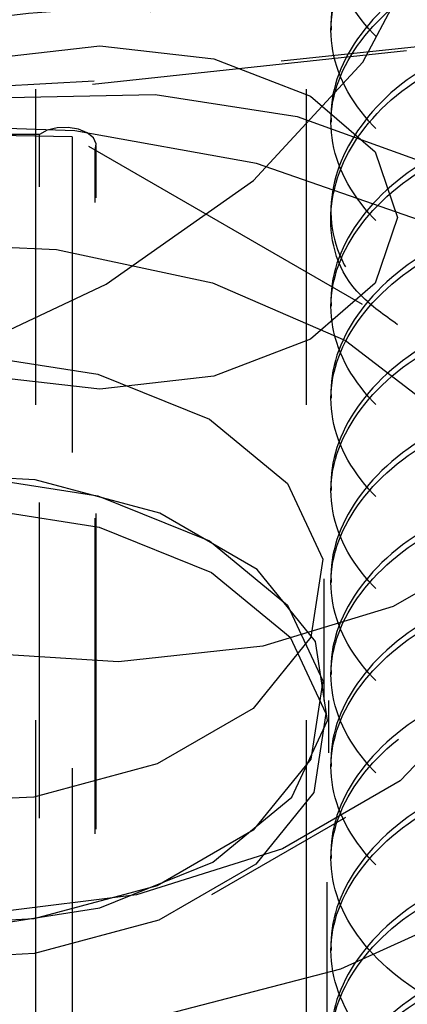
# Model space of a CAD drawing. Header units: inches. Extents: x 1907 to 2452, y -210 to -54.
# Tile 247 of 256: x 1998.382 to 1998.505, y -196.148 to -195.836. Entities that reach past the tile are written whole.
import ezdxf

# ---------------------------------------------------------------- set-up
doc = ezdxf.new("R2010")
doc.units = ezdxf.units.IN
doc.header["$LTSCALE"] = 0.5
doc.header["$MEASUREMENT"] = 0
doc.linetypes.add('HIDDEN', pattern=[0.22499999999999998, 0.15, -0.075])
doc.layers.add('SID-M-H', color=4, linetype='HIDDEN')

msp = doc.modelspace()

# ---------------------------------------------------------------- linework, layer by layer
at = {"layer": 'SID-M-H'}
for p, q in [((1998.387165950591, -195.65784133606), (1998.387165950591, -196.3682318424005)), ((1998.472853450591, -195.65784133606), (1998.472853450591, -196.7030135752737)), ((1998.49075822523, -195.8493793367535), (1998.512097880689, -195.8087686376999)), ((1998.405152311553, -195.8562973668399), (1998.563464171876, -195.8393928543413)), ((1998.564339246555, -195.8384009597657), (1998.405696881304, -195.8553407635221)), ((1998.480665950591, -195.8370428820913), (1998.480665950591, -195.8391692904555)), ((1998.371451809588, -195.8482993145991), (1998.407519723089, -195.8441576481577)), ((1998.407519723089, -195.8441576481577), (1998.443587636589, -195.8482993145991)), ((1998.443587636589, -195.8482993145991), (1998.474164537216, -195.8600937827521)), ((1998.456104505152, -195.8868063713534), (1998.49075822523, -195.8493793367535)), ((1998.405696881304, -195.8553407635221), (1998.245119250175, -195.8643450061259)), ((1998.244909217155, -195.865282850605), (1998.405152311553, -195.8562973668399)), ((1998.378471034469, -195.8605638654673), (1998.42501417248, -195.8595585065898)), ((1998.42501417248, -195.8595585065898), (1998.470002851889, -195.8665175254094)), ((1998.474164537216, -195.8600937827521), (1998.494595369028, -195.8777454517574)), ((1998.470002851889, -195.8665175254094), (1998.509439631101, -195.8808225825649)), ((1998.480665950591, -195.8662050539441), (1998.480665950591, -195.8683314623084)), ((1998.399550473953, -195.8710591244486), (1998.339392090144, -195.8689584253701)), ((1998.390848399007, -195.8709003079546), (1998.388344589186, -195.8722533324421)), ((1998.393996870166, -195.8701152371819), (1998.390848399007, -195.8709003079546)), ((1998.397419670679, -195.8699904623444), (1998.393996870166, -195.8701152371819)), ((1998.400714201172, -195.8705406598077), (1998.397419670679, -195.8699904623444)), ((1998.457089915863, -195.8814099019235), (1998.399550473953, -195.8710591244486)), ((1998.403492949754, -195.8717011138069), (1998.400714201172, -195.8705406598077)), ((1998.388344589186, -195.8722533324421), (1998.321495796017, -195.8721994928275)), ((1998.398680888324, -195.8730044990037), (1998.330968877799, -195.8717029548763)), ((1998.388344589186, -196.6887941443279), (1998.388344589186, -195.8722533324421)), ((1998.398680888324, -195.8730044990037), (1998.398680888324, -196.6895453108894)), ((1998.663845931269, -196.0260810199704), (1998.398680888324, -195.8730044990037)), ((1998.405429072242, -195.8733353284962), (1998.403492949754, -195.8717011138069)), ((1998.406294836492, -195.8752510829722), (1998.405429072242, -195.8733353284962)), ((1998.405988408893, -195.8772230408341), (1998.406294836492, -195.8752510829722)), ((1998.405988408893, -196.6937638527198), (1998.405988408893, -195.8772230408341)), ((1998.40632915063, -196.6922697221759), (1998.40632915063, -195.8757289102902)), ((1998.494595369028, -195.8777454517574), (1998.501769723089, -195.8985670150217)), ((1998.508666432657, -195.8994092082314), (1998.457089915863, -195.8814099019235)), ((1998.409468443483, -195.9196114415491), (1998.456104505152, -195.8868063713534)), ((1998.480665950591, -195.8953672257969), (1998.480665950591, -195.8974936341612)), ((1998.501769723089, -195.8985670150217), (1998.494595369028, -195.9193885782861)), ((1998.341288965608, -195.9064909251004), (1998.393811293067, -195.9086594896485)), ((1998.393811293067, -195.9086594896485), (1998.443147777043, -195.9192824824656)), ((1998.35264223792, -195.9465338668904), (1998.409468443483, -195.9196114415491)), ((1998.443147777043, -195.9192824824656), (1998.485301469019, -195.9374992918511)), ((1998.494595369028, -195.9193885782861), (1998.474164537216, -195.9370402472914)), ((1998.480665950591, -195.9245293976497), (1998.480665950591, -195.926655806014)), ((1998.474164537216, -195.9370402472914), (1998.443587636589, -195.9488347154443)), ((1998.485301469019, -195.9374992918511), (1998.51685732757, -195.961834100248)), ((1998.365295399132, -195.9416967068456), (1998.406898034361, -195.948131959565)), ((1998.407519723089, -195.9529763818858), (1998.371451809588, -195.9488347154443)), ((1998.406898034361, -195.948131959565), (1998.442179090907, -195.9623933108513)), ((1998.443587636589, -195.9488347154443), (1998.407519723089, -195.9529763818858)), ((1998.480665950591, -195.9536915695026), (1998.480665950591, -195.9558179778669)), ((1998.442179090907, -195.9623933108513), (1998.466883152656, -195.9827606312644)), ((1998.38696850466, -195.9816128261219), (1998.343548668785, -195.9794198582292)), ((1998.365295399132, -195.9802734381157), (1998.406898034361, -195.9867086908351)), ((1998.426470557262, -195.9922465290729), (1998.38696850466, -195.9816128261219)), ((1998.466883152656, -195.9827606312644), (1998.478030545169, -196.0067773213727)), ((1998.480665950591, -195.9828537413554), (1998.480665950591, -195.9849801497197)), ((1998.406898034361, -195.9867086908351), (1998.442179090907, -196.0009700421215)), ((1998.365381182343, -195.9901231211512), (1998.407313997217, -195.9966094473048)), ((1998.457290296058, -196.0100383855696), (1998.426470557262, -195.9922465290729)), ((1998.407313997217, -195.9966094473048), (1998.442875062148, -196.0109839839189)), ((1998.442179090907, -196.0009700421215), (1998.466883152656, -196.0213373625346)), ((1998.533238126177, -196.0027558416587), (1998.500304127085, -196.0217682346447)), ((1998.478030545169, -196.0067773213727), (1998.47427672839, -196.0315466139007)), ((1998.442875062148, -196.0109839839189), (1998.467775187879, -196.0315129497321)), ((1998.475710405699, -196.0328424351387), (1998.457290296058, -196.0100383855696)), ((1998.478502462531, -196.0515937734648), (1998.478502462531, -196.0130170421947)), ((1998.480665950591, -196.0120159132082), (1998.480665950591, -196.0141423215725)), ((1998.500304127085, -196.0217682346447), (1998.459125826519, -196.0343319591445)), ((1998.466883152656, -196.0213373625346), (1998.478030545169, -196.0453540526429)), ((1998.47427672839, -196.0315466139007), (1998.456074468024, -196.0540809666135)), ((1998.467775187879, -196.0315129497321), (1998.479011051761, -196.0557202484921)), ((1998.47950914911, -196.0579081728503), (1998.475710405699, -196.0328424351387)), ((1998.413362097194, -196.0393306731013), (1998.367079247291, -196.0363202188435)), ((1998.459125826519, -196.0343319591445), (1998.413362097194, -196.0393306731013)), ((1998.480665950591, -196.0411780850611), (1998.480665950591, -196.0433044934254)), ((1998.478030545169, -196.0453540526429), (1998.47427672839, -196.0701233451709)), ((1998.4799867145, -196.8681345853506), (1998.4799867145, -196.0515937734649)), ((1998.527822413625, -196.0503391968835), (1998.502586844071, -196.0770188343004)), ((1998.456074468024, -196.0540809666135), (1998.425619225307, -196.0716624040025)), ((1998.468228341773, -196.0822123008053), (1998.47950914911, -196.0579081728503)), ((1998.479011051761, -196.0557202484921), (1998.475227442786, -196.0806861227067)), ((1998.4794867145, -196.6090918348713), (1998.4794867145, -196.0620094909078)), ((1998.47427672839, -196.0701233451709), (1998.456074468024, -196.0926576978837)), ((1998.480665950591, -196.0703402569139), (1998.480665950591, -196.0724666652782)), ((1998.425619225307, -196.0716624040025), (1998.386584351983, -196.082170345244)), ((1998.502586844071, -196.0770188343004), (1998.465353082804, -196.0985134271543)), ((1998.386584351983, -196.082170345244), (1998.343678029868, -196.0843373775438)), ((1998.443228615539, -196.1028233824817), (1998.468228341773, -196.0822123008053)), ((1998.475227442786, -196.0806861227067), (1998.456880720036, -196.1033993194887)), ((1998.442889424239, -196.1130267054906), (1998.485322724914, -196.0885225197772)), ((1998.456074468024, -196.0926576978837), (1998.425619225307, -196.1102391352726)), ((1998.465353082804, -196.0985134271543), (1998.419137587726, -196.1130816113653)), ((1998.480665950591, -196.0995024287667), (1998.480665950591, -196.101628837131)), ((1998.407525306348, -196.1172554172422), (1998.443228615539, -196.1028233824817)), ((1998.456880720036, -196.1033993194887), (1998.426183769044, -196.121120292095)), ((1998.425619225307, -196.1102391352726), (1998.386584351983, -196.1207470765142)), ((1998.419137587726, -196.1130816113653), (1998.367684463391, -196.1195431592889)), ((1998.365424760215, -196.1237676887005), (1998.407525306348, -196.1172554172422)), ((1998.483821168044, -196.1365250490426), (1998.531263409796, -196.1150680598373)), ((1998.386584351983, -196.1207470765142), (1998.343678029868, -196.122914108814)), ((1998.426183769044, -196.121120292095), (1998.386839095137, -196.1317116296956)), ((1998.480665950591, -196.1286646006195), (1998.480665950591, -196.1307910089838)), ((1998.386839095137, -196.1317116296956), (1998.343592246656, -196.1338958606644)), ((1998.428862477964, -196.1508042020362), (1998.483821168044, -196.1365250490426))]:
    msp.add_line(p, q, dxfattribs=at)
for points, knots in [([(1998.55029525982, -195.7492484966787), (1998.538642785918, -195.7525590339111), (1998.512678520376, -195.7599356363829), (1998.487341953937, -195.7815473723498), (1998.477366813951, -195.8078330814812), (1998.487186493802, -195.8344045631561), (1998.514973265, -195.8565859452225), (1998.556586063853, -195.8708173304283), (1998.605665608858, -195.8746297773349), (1998.654747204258, -195.8671703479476), (1998.696353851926, -195.8493022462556), (1998.724163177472, -195.8234430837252), (1998.733898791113, -195.7933478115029), (1998.724237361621, -195.7629634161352), (1998.696057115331, -195.7379716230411), (1998.667661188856, -195.723102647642), (1998.649709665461, -195.7205619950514), (1998.647797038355, -195.7202913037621)], [0, 0, 0, 0, 0.05843403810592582, 0.1302038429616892, 0.2019736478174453, 0.2737434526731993, 0.3455132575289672, 0.4172830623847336, 0.4890528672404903, 0.5608226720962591, 0.6325924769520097, 0.7043622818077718, 0.7761320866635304, 0.8479018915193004, 0.9196716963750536, 0.9914415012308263, 1, 1, 1, 1]), ([(1998.54389093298, -195.8372946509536), (1998.53455572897, -195.8345866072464), (1998.510995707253, -195.8277520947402), (1998.48743326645, -195.8071343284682), (1998.477308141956, -195.7808652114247), (1998.487329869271, -195.7544745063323), (1998.513381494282, -195.7324633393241), (1998.540363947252, -195.7248542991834), (1998.553000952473, -195.7212906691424)], [0, 0, 0, 0, 0.1185193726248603, 0.2991170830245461, 0.4797147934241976, 0.660312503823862, 0.8409102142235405, 1, 1, 1, 1]), ([(1998.55029525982, -195.7200863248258), (1998.538642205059, -195.723397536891), (1998.512676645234, -195.7307756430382), (1998.487351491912, -195.7523741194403), (1998.477331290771, -195.7787121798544), (1998.48731904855, -195.8050883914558), (1998.513505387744, -195.8271775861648), (1998.540663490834, -195.834826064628), (1998.553471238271, -195.8384330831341)], [0, 0, 0, 0, 0.1426723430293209, 0.3179052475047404, 0.4931381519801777, 0.6683710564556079, 0.84360396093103, 0.9999999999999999, 0.9999999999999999, 0.9999999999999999, 0.9999999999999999]), ([(1998.647086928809, -195.7223091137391), (1998.649239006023, -195.7226110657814), (1998.667440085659, -195.7251648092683), (1998.69606649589, -195.7400811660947), (1998.724234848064, -195.7650943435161), (1998.733899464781, -195.7954730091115), (1998.724162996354, -195.8255698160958), (1998.69635390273, -195.8514285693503), (1998.65474718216, -195.8692967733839), (1998.605665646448, -195.876756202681), (1998.556585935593, -195.8729436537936), (1998.514973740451, -195.8587126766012), (1998.487184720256, -195.8365297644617), (1998.477373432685, -195.8099639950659), (1998.487317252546, -195.783656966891), (1998.51325766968, -195.7617015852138), (1998.540053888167, -195.754136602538), (1998.55251170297, -195.7506195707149)], [0, 0, 0, 0, 0.009576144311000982, 0.08098973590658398, 0.1524033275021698, 0.2238169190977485, 0.2952305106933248, 0.3666441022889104, 0.4380576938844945, 0.5094712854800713, 0.5808848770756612, 0.6522984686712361, 0.7237120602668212, 0.7951256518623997, 0.8665392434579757, 0.9379528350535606, 1, 1, 1, 1]), ([(1998.55029525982, -195.7784106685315), (1998.538642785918, -195.7817212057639), (1998.512678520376, -195.7890978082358), (1998.487341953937, -195.8107095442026), (1998.477366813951, -195.836995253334), (1998.487186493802, -195.8635667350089), (1998.514973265, -195.8857481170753), (1998.556586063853, -195.8999795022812), (1998.605665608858, -195.9037919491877), (1998.654747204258, -195.8963325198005), (1998.696353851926, -195.8784644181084), (1998.724163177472, -195.852605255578), (1998.733898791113, -195.8225099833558), (1998.724237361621, -195.7921255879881), (1998.696057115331, -195.7671337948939), (1998.667661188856, -195.7522648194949), (1998.649709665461, -195.7497241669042), (1998.647797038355, -195.749453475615)], [0, 0, 0, 0, 0.05843403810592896, 0.1302038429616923, 0.2019736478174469, 0.2737434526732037, 0.3455132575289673, 0.4172830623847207, 0.489052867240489, 0.5608226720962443, 0.6325924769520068, 0.7043622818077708, 0.7761320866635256, 0.8479018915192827, 0.9196716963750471, 0.9914415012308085, 1, 1, 1, 1]), ([(1998.647086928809, -195.7514712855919), (1998.649239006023, -195.7517732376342), (1998.667440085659, -195.7543269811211), (1998.69606649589, -195.7692433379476), (1998.724234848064, -195.7942565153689), (1998.733899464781, -195.8246351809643), (1998.724162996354, -195.8547319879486), (1998.69635390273, -195.8805907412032), (1998.65474718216, -195.8984589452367), (1998.605665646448, -195.9059183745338), (1998.556585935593, -195.9021058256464), (1998.514973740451, -195.8878748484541), (1998.487184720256, -195.8656919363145), (1998.477373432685, -195.8391261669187), (1998.487317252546, -195.8128191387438), (1998.51325766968, -195.7908637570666), (1998.540053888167, -195.7832987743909), (1998.55251170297, -195.7797817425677)], [0, 0, 0, 0, 0.009576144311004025, 0.08098973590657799, 0.152403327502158, 0.2238169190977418, 0.2952305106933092, 0.3666441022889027, 0.4380576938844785, 0.5094712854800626, 0.5808848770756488, 0.6522984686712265, 0.7237120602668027, 0.7951256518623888, 0.8665392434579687, 0.9379528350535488, 1, 1, 1, 1]), ([(1998.55029525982, -195.8075728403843), (1998.538642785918, -195.8108833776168), (1998.512678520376, -195.8182599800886), (1998.487341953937, -195.8398717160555), (1998.477366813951, -195.8661574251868), (1998.487186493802, -195.8927289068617), (1998.514973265, -195.9149102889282), (1998.556586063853, -195.929141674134), (1998.605665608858, -195.9329541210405), (1998.654747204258, -195.9254946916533), (1998.696353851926, -195.9076265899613), (1998.724163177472, -195.8817674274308), (1998.733898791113, -195.8516721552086), (1998.724237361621, -195.8212877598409), (1998.696057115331, -195.7962959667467), (1998.667661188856, -195.7814269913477), (1998.649709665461, -195.778886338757), (1998.647797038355, -195.7786156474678)], [0, 0, 0, 0, 0.05843403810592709, 0.1302038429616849, 0.2019736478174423, 0.2737434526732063, 0.3455132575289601, 0.4172830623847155, 0.4890528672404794, 0.560822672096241, 0.6325924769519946, 0.7043622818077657, 0.7761320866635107, 0.8479018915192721, 0.9196716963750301, 0.9914415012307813, 1, 1, 1, 1]), ([(1998.647086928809, -195.7806334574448), (1998.649239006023, -195.7809354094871), (1998.667440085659, -195.783489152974), (1998.69606649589, -195.7984055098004), (1998.724234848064, -195.8234186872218), (1998.733899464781, -195.8537973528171), (1998.724162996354, -195.8838941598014), (1998.69635390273, -195.909752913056), (1998.65474718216, -195.9276211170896), (1998.605665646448, -195.9350805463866), (1998.556585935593, -195.9312679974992), (1998.514973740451, -195.9170370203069), (1998.487184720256, -195.8948541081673), (1998.477373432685, -195.8682883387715), (1998.487317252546, -195.8419813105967), (1998.51325766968, -195.8200259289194), (1998.540053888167, -195.8124609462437), (1998.55251170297, -195.8089439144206)], [0, 0, 0, 0, 0.009576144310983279, 0.08098973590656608, 0.1524033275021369, 0.2238169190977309, 0.2952305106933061, 0.3666441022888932, 0.4380576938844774, 0.5094712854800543, 0.5808848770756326, 0.6522984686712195, 0.7237120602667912, 0.795125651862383, 0.8665392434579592, 0.9379528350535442, 1, 1, 1, 1]), ([(1998.56259518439, -195.9491669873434), (1998.5623080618, -195.9401825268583), (1998.561672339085, -195.9202898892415), (1998.547009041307, -195.8926236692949), (1998.524363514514, -195.8683553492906), (1998.49373349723, -195.8494567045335), (1998.455811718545, -195.8366297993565), (1998.412492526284, -195.831374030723), (1998.367760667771, -195.8348586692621), (1998.333267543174, -195.8446520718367), (1998.315350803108, -195.8541291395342), (1998.30987742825, -195.8570242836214)], [0, 0, 0, 0, 0.08819709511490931, 0.1952785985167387, 0.3021655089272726, 0.4170210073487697, 0.5425898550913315, 0.6730798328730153, 0.8049096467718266, 0.9404019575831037, 1, 1, 1, 1]), ([(1998.55029525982, -195.86589718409), (1998.538642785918, -195.8692077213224), (1998.512678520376, -195.8765843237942), (1998.487341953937, -195.8981960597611), (1998.477366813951, -195.9244817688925), (1998.487186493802, -195.9510532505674), (1998.514973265, -195.9732346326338), (1998.556586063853, -195.9874660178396), (1998.605665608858, -195.9912784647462), (1998.654747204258, -195.983819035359), (1998.696353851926, -195.9659509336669), (1998.724163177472, -195.9400917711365), (1998.733898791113, -195.9099964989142), (1998.724237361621, -195.8796121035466), (1998.696057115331, -195.8546203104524), (1998.667661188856, -195.8397513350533), (1998.649709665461, -195.8372106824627), (1998.647797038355, -195.8369399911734)], [0, 0, 0, 0, 0.05843403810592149, 0.130203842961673, 0.2019736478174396, 0.2737434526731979, 0.34551325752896, 0.417283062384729, 0.4890528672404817, 0.5608226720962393, 0.632592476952, 0.7043622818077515, 0.7761320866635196, 0.8479018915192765, 0.919671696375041, 0.9914415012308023, 1, 1, 1, 1]), ([(1998.647086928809, -195.8389578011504), (1998.649239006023, -195.8392597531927), (1998.667440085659, -195.8418134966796), (1998.69606649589, -195.856729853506), (1998.724234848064, -195.8817430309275), (1998.733899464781, -195.9121216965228), (1998.724162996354, -195.9422185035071), (1998.69635390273, -195.9680772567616), (1998.65474718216, -195.9859454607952), (1998.605665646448, -195.9934048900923), (1998.556585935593, -195.9895923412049), (1998.514973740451, -195.9753613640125), (1998.487184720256, -195.953178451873), (1998.477373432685, -195.9266126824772), (1998.487317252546, -195.9003056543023), (1998.51325766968, -195.8783502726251), (1998.540053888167, -195.8707852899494), (1998.55251170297, -195.8672682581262)], [0, 0, 0, 0, 0.00957614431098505, 0.08098973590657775, 0.1524033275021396, 0.2238169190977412, 0.2952305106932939, 0.3666441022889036, 0.4380576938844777, 0.5094712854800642, 0.5808848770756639, 0.6522984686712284, 0.7237120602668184, 0.7951256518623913, 0.8665392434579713, 0.9379528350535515, 1, 1, 1, 1]), ([(1998.501759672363, -195.9325106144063), (1998.497583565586, -195.9295315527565), (1998.48363445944, -195.9195808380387), (1998.477931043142, -195.8972010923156), (1998.487291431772, -195.8712964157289), (1998.510489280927, -195.8508994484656), (1998.533276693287, -195.8442424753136), (1998.541881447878, -195.8417287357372)], [0, 0, 0, 0, 0.1059267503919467, 0.3538184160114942, 0.6017100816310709, 0.849601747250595, 1, 1, 1, 1]), ([(1998.5338088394, -195.8423533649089), (1998.528086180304, -195.8440849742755), (1998.508325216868, -195.8500644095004), (1998.487512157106, -195.8692408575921), (1998.477591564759, -195.8951404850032), (1998.485506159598, -195.9204465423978), (1998.503526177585, -195.9327114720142), (1998.5114507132, -195.9381051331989)], [0, 0, 0, 0, 0.09722978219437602, 0.3357449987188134, 0.5742602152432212, 0.8127754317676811, 1, 1, 1, 1]), ([(1998.55029525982, -195.8950593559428), (1998.538642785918, -195.8983698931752), (1998.512678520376, -195.9057464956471), (1998.487341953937, -195.927358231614), (1998.477366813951, -195.9536439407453), (1998.487186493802, -195.9802154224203), (1998.514973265, -196.0023968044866), (1998.556586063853, -196.0166281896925), (1998.605665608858, -196.020440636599), (1998.654747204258, -196.0129812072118), (1998.696353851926, -195.9951131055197), (1998.724163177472, -195.9692539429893), (1998.733898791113, -195.9391586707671), (1998.724237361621, -195.9087742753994), (1998.696057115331, -195.8837824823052), (1998.667661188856, -195.8689135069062), (1998.649709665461, -195.8663728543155), (1998.647797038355, -195.8661021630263)], [0, 0, 0, 0, 0.05843403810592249, 0.1302038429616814, 0.2019736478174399, 0.2737434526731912, 0.3455132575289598, 0.4172830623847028, 0.4890528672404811, 0.5608226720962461, 0.6325924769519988, 0.7043622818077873, 0.7761320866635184, 0.8479018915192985, 0.9196716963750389, 0.9914415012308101, 1, 1, 1, 1]), ([(1998.647086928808, -195.8681199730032), (1998.649239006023, -195.8684219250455), (1998.667440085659, -195.8709756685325), (1998.69606649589, -195.8858920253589), (1998.724234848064, -195.9109052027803), (1998.733899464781, -195.9412838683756), (1998.724162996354, -195.9713806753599), (1998.69635390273, -195.9972394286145), (1998.65474718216, -196.015107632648), (1998.605665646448, -196.0225670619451), (1998.556585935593, -196.0187545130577), (1998.514973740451, -196.0045235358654), (1998.487184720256, -195.9823406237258), (1998.477373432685, -195.9557748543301), (1998.487317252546, -195.9294678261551), (1998.51325766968, -195.9075124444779), (1998.540053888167, -195.8999474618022), (1998.55251170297, -195.8964304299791)], [0, 0, 0, 0, 0.009576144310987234, 0.08098973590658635, 0.1524033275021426, 0.2238169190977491, 0.2952305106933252, 0.3666441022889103, 0.4380576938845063, 0.5094712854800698, 0.5808848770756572, 0.6522984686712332, 0.7237120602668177, 0.7951256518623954, 0.8665392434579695, 0.9379528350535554, 0.9999999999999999, 0.9999999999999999, 0.9999999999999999, 0.9999999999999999]), ([(1998.55029525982, -195.9242215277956), (1998.538642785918, -195.9275320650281), (1998.512678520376, -195.9349086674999), (1998.487341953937, -195.9565204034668), (1998.477366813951, -195.9828061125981), (1998.487186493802, -196.0093775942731), (1998.514973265, -196.0315589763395), (1998.556586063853, -196.0457903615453), (1998.605665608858, -196.0496028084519), (1998.654747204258, -196.0421433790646), (1998.696353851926, -196.0242752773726), (1998.724163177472, -195.9984161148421), (1998.733898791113, -195.9683208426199), (1998.724237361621, -195.9379364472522), (1998.696057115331, -195.912944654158), (1998.667661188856, -195.898075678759), (1998.649709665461, -195.8955350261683), (1998.647797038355, -195.8952643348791)], [0, 0, 0, 0, 0.05843403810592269, 0.1302038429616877, 0.2019736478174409, 0.2737434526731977, 0.3455132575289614, 0.4172830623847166, 0.4890528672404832, 0.5608226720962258, 0.6325924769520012, 0.7043622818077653, 0.7761320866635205, 0.8479018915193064, 0.9196716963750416, 0.99144150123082, 1, 1, 1, 1]), ([(1998.647086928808, -195.8972821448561), (1998.649239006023, -195.8975840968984), (1998.667440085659, -195.9001378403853), (1998.69606649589, -195.9150541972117), (1998.724234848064, -195.9400673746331), (1998.733899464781, -195.9704460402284), (1998.724162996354, -196.0005428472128), (1998.69635390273, -196.0264016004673), (1998.65474718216, -196.0442698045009), (1998.605665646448, -196.0517292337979), (1998.556585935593, -196.0479166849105), (1998.514973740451, -196.0336857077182), (1998.487184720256, -196.0115027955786), (1998.477373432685, -195.9849370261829), (1998.487317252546, -195.958629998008), (1998.51325766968, -195.9366746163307), (1998.540053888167, -195.929109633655), (1998.55251170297, -195.9255926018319)], [0, 0, 0, 0, 0.009576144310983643, 0.08098973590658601, 0.1524033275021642, 0.2238169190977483, 0.2952305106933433, 0.3666441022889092, 0.4380576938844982, 0.5094712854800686, 0.5808848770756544, 0.6522984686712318, 0.7237120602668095, 0.7951256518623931, 0.8665392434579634, 0.9379528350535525, 1, 1, 1, 1]), ([(1998.55029525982, -195.9533836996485), (1998.538642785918, -195.9566942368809), (1998.512678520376, -195.9640708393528), (1998.487341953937, -195.9856825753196), (1998.477366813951, -196.011968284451), (1998.487186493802, -196.0385397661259), (1998.514973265, -196.0607211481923), (1998.556586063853, -196.0749525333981), (1998.605665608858, -196.0787649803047), (1998.654747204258, -196.0713055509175), (1998.696353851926, -196.0534374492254), (1998.724163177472, -196.027578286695), (1998.733898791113, -195.9974830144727), (1998.724237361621, -195.9670986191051), (1998.696057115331, -195.9421068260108), (1998.667661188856, -195.9272378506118), (1998.649709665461, -195.9246971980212), (1998.647797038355, -195.9244265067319)], [0, 0, 0, 0, 0.05843403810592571, 0.130203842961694, 0.2019736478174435, 0.2737434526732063, 0.3455132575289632, 0.4172830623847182, 0.4890528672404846, 0.5608226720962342, 0.6325924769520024, 0.7043622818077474, 0.7761320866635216, 0.8479018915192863, 0.9196716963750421, 0.9914415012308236, 1, 1, 1, 1]), ([(1998.647086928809, -195.9264443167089), (1998.649239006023, -195.9267462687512), (1998.667440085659, -195.9293000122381), (1998.69606649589, -195.9442163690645), (1998.724234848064, -195.9692295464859), (1998.733899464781, -195.9996082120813), (1998.724162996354, -196.0297050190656), (1998.69635390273, -196.0555637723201), (1998.65474718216, -196.0734319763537), (1998.605665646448, -196.0808914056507), (1998.556585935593, -196.0770788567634), (1998.514973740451, -196.0628478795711), (1998.487184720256, -196.0406649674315), (1998.477373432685, -196.0140991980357), (1998.487317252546, -195.9877921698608), (1998.51325766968, -195.9658367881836), (1998.540053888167, -195.9582718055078), (1998.55251170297, -195.9547547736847)], [0, 0, 0, 0, 0.009576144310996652, 0.08098973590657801, 0.1524033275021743, 0.223816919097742, 0.2952305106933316, 0.3666441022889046, 0.4380576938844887, 0.5094712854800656, 0.5808848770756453, 0.6522984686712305, 0.7237120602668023, 0.795125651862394, 0.866539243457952, 0.9379528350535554, 1, 1, 1, 1]), ([(1998.55029525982, -195.9825458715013), (1998.538642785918, -195.9858564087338), (1998.512678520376, -195.9932330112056), (1998.487341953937, -196.0148447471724), (1998.477366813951, -196.0411304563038), (1998.487186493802, -196.0677019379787), (1998.514973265, -196.0898833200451), (1998.556586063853, -196.104114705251), (1998.605665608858, -196.1079271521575), (1998.654747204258, -196.1004677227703), (1998.696353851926, -196.0825996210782), (1998.724163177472, -196.0567404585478), (1998.733898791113, -196.0266451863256), (1998.724237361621, -195.9962607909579), (1998.696057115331, -195.9712689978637), (1998.667661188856, -195.9564000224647), (1998.649709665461, -195.953859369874), (1998.647797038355, -195.9535886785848)], [0, 0, 0, 0, 0.05843403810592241, 0.1302038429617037, 0.2019736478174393, 0.2737434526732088, 0.3455132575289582, 0.4172830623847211, 0.4890528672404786, 0.5608226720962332, 0.6325924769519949, 0.7043622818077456, 0.7761320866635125, 0.8479018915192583, 0.9196716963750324, 0.9914415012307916, 1, 1, 1, 1]), ([(1998.647086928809, -195.9556064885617), (1998.649239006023, -195.955908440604), (1998.667440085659, -195.9584621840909), (1998.69606649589, -195.9733785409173), (1998.724234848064, -195.9983917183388), (1998.733899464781, -196.0287703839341), (1998.724162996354, -196.0588671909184), (1998.69635390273, -196.084725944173), (1998.65474718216, -196.1025941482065), (1998.605665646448, -196.1100535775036), (1998.556585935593, -196.1062410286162), (1998.514973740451, -196.0920100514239), (1998.487184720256, -196.0698271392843), (1998.477373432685, -196.0432613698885), (1998.487317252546, -196.0169543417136), (1998.51325766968, -195.9949989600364), (1998.540053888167, -195.9874339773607), (1998.55251170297, -195.9839169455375)], [0, 0, 0, 0, 0.009576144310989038, 0.08098973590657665, 0.1524033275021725, 0.2238169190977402, 0.2952305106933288, 0.3666441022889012, 0.4380576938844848, 0.5094712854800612, 0.5808848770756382, 0.6522984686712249, 0.7237120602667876, 0.7951256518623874, 0.8665392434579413, 0.9379528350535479, 1, 1, 1, 1]), ([(1998.55029525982, -196.0117080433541), (1998.538642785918, -196.0150185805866), (1998.512678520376, -196.0223951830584), (1998.487341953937, -196.0440069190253), (1998.477366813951, -196.0702926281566), (1998.487186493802, -196.0968641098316), (1998.514973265, -196.119045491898), (1998.556586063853, -196.1332768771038), (1998.605665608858, -196.1370893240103), (1998.654747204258, -196.1296298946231), (1998.696353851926, -196.111761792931), (1998.724163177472, -196.0859026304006), (1998.733898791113, -196.0558073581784), (1998.724237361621, -196.0254229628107), (1998.696057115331, -196.0004311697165), (1998.667661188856, -195.9855621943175), (1998.649709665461, -195.9830215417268), (1998.647797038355, -195.9827508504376)], [0, 0, 0, 0, 0.05843403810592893, 0.1302038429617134, 0.2019736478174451, 0.2737434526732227, 0.3455132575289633, 0.4172830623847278, 0.48905286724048, 0.560822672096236, 0.6325924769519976, 0.7043622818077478, 0.7761320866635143, 0.8479018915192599, 0.9196716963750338, 0.9914415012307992, 1, 1, 1, 1]), ([(1998.647086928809, -195.9847686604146), (1998.649239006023, -195.9850706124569), (1998.667440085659, -195.9876243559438), (1998.69606649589, -196.0025407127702), (1998.724234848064, -196.0275538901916), (1998.733899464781, -196.0579325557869), (1998.724162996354, -196.0880293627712), (1998.69635390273, -196.1138881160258), (1998.65474718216, -196.1317563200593), (1998.605665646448, -196.1392157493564), (1998.556585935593, -196.135403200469), (1998.514973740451, -196.1211722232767), (1998.487184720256, -196.0989893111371), (1998.477373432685, -196.0724235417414), (1998.487317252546, -196.0461165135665), (1998.51325766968, -196.0241611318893), (1998.540053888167, -196.0165961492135), (1998.55251170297, -196.0130791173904)], [0, 0, 0, 0, 0.009576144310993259, 0.08098973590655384, 0.1524033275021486, 0.2238169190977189, 0.2952305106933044, 0.3666441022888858, 0.438057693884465, 0.5094712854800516, 0.5808848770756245, 0.6522984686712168, 0.7237120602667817, 0.7951256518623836, 0.8665392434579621, 0.9379528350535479, 1, 1, 1, 1]), ([(1998.55029525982, -196.040870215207), (1998.538642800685, -196.0441807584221), (1998.512678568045, -196.0515573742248), (1998.487341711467, -196.073168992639), (1998.477367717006, -196.0994551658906), (1998.487183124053, -196.1260249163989), (1998.514985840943, -196.1482127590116), (1998.556539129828, -196.1624200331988), (1998.605840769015, -196.1663224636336), (1998.654093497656, -196.1585272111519), (1998.689215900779, -196.1454723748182), (1998.700708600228, -196.1336817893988), (1998.70373339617, -196.1305785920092)], [0, 0, 0, 0, 0.08877461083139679, 0.197809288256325, 0.3068439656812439, 0.415878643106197, 0.5249133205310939, 0.6339479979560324, 0.7429826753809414, 0.8520173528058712, 0.9610520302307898, 1, 1, 1, 1]), ([(1998.55029525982, -196.0700323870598), (1998.538642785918, -196.0733429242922), (1998.512678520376, -196.0807195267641), (1998.487341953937, -196.1023312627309), (1998.477366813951, -196.1286169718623), (1998.487186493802, -196.1551884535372), (1998.514973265, -196.1773698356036), (1998.556586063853, -196.1916012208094), (1998.605665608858, -196.195413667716), (1998.654747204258, -196.1879542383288), (1998.696353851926, -196.1700861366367), (1998.724163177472, -196.1442269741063), (1998.733898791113, -196.114131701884), (1998.724237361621, -196.0837473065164), (1998.696057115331, -196.0587555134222), (1998.667661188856, -196.0438865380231), (1998.649709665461, -196.0413458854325), (1998.647797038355, -196.0410751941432)], [0, 0, 0, 0, 0.05843403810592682, 0.1302038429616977, 0.201973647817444, 0.2737434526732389, 0.3455132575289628, 0.4172830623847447, 0.4890528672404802, 0.5608226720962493, 0.6325924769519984, 0.7043622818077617, 0.7761320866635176, 0.8479018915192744, 0.9196716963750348, 0.9914415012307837, 1, 1, 1, 1]), ([(1998.70002300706, -196.1361602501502), (1998.698119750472, -196.1380552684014), (1998.687576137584, -196.1485532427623), (1998.653933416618, -196.1605752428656), (1998.605883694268, -196.168469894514), (1998.556527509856, -196.1645407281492), (1998.51498939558, -196.1503409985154), (1998.487180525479, -196.128149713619), (1998.477374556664, -196.101586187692), (1998.48731695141, -196.0752785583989), (1998.51325773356, -196.0533233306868), (1998.54005390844, -196.0457583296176), (1998.55251170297, -196.0422412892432)], [0, 0, 0, 0, 0.0242350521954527, 0.1342567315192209, 0.2442784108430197, 0.3543000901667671, 0.4643217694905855, 0.574343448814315, 0.6843651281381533, 0.7943868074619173, 0.9044084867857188, 1, 1, 1, 1]), ([(1998.647086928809, -196.0430930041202), (1998.649239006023, -196.0433949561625), (1998.667440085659, -196.0459486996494), (1998.69606649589, -196.0608650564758), (1998.724234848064, -196.0858782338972), (1998.733899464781, -196.1162568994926), (1998.724162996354, -196.1463537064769), (1998.69635390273, -196.1722124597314), (1998.65474718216, -196.190080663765), (1998.605665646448, -196.1975400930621), (1998.556585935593, -196.1937275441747), (1998.514973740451, -196.1794965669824), (1998.487184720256, -196.1573136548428), (1998.477373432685, -196.130747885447), (1998.487317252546, -196.1044408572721), (1998.51325766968, -196.0824854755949), (1998.540053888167, -196.0749204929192), (1998.55251170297, -196.071403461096)], [0, 0, 0, 0, 0.009576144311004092, 0.08098973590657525, 0.1524033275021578, 0.2238169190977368, 0.2952305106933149, 0.3666441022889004, 0.4380576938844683, 0.509471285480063, 0.5808848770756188, 0.6522984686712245, 0.7237120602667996, 0.7951256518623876, 0.8665392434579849, 0.9379528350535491, 1, 1, 1, 1]), ([(1998.55029525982, -196.0991945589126), (1998.538642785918, -196.1025050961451), (1998.512678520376, -196.1098816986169), (1998.487341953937, -196.1314934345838), (1998.477366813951, -196.1577791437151), (1998.487186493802, -196.18435062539), (1998.514973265, -196.2065320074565), (1998.556586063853, -196.2207633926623), (1998.605665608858, -196.2245758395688), (1998.654747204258, -196.2171164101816), (1998.696353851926, -196.1992483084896), (1998.724163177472, -196.1733891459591), (1998.733898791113, -196.1432938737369), (1998.724237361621, -196.1129094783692), (1998.696057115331, -196.087917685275), (1998.667661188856, -196.073048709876), (1998.649709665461, -196.0705080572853), (1998.647797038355, -196.0702373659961)], [0, 0, 0, 0, 0.05843403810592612, 0.1302038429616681, 0.2019736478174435, 0.2737434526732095, 0.3455132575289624, 0.4172830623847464, 0.4890528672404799, 0.5608226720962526, 0.6325924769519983, 0.7043622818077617, 0.7761320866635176, 0.8479018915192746, 0.9196716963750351, 0.9914415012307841, 1, 1, 1, 1]), ([(1998.647086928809, -196.0722551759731), (1998.649239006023, -196.0725571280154), (1998.667440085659, -196.0751108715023), (1998.69606649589, -196.0900272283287), (1998.724234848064, -196.1150404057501), (1998.733899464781, -196.1454190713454), (1998.724162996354, -196.1755158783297), (1998.69635390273, -196.2013746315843), (1998.65474718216, -196.2192428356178), (1998.605665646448, -196.2267022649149), (1998.556585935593, -196.2228897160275), (1998.514973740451, -196.2086587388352), (1998.487184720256, -196.1864758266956), (1998.477373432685, -196.1599100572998), (1998.487317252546, -196.1336030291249), (1998.51325766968, -196.1116476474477), (1998.540053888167, -196.104082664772), (1998.55251170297, -196.1005656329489)], [0, 0, 0, 0, 0.009576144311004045, 0.08098973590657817, 0.1524033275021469, 0.2238169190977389, 0.295230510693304, 0.3666441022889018, 0.4380576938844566, 0.5094712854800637, 0.5808848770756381, 0.6522984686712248, 0.7237120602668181, 0.7951256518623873, 0.8665392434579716, 0.9379528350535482, 1, 1, 1, 1]), ([(1998.55029525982, -196.1283567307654), (1998.538642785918, -196.1316672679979), (1998.512678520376, -196.1390438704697), (1998.487341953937, -196.1606556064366), (1998.477366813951, -196.1869413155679), (1998.487186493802, -196.2135127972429), (1998.514973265, -196.2356941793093), (1998.556586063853, -196.2499255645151), (1998.605665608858, -196.2537380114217), (1998.654747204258, -196.2462785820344), (1998.696353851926, -196.2284104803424), (1998.724163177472, -196.202551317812), (1998.733898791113, -196.1724560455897), (1998.724237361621, -196.142071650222), (1998.696057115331, -196.1170798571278), (1998.667661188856, -196.1022108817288), (1998.649709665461, -196.0996702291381), (1998.647797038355, -196.0993995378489)], [0, 0, 0, 0, 0.05843403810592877, 0.1302038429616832, 0.2019736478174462, 0.2737434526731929, 0.3455132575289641, 0.4172830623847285, 0.4890528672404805, 0.5608226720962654, 0.6325924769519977, 0.7043622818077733, 0.776132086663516, 0.8479018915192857, 0.919671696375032, 0.9914415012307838, 1, 1, 1, 1]), ([(1998.647086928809, -196.1014173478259), (1998.649239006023, -196.1017192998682), (1998.667440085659, -196.1042730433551), (1998.69606649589, -196.1191894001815), (1998.724234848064, -196.1442025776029), (1998.733899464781, -196.1745812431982), (1998.724162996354, -196.2046780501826), (1998.69635390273, -196.2305368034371), (1998.65474718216, -196.2484050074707), (1998.605665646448, -196.2558644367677), (1998.556585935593, -196.2520518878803), (1998.514973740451, -196.237820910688), (1998.487184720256, -196.2156379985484), (1998.477373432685, -196.1890722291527), (1998.487317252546, -196.1627652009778), (1998.51325766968, -196.1408098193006), (1998.540053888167, -196.1332448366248), (1998.55251170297, -196.1297278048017)], [0, 0, 0, 0, 0.009576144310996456, 0.08098973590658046, 0.1524033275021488, 0.2238169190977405, 0.2952305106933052, 0.3666441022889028, 0.4380576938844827, 0.5094712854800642, 0.5808848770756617, 0.652298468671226, 0.7237120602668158, 0.7951256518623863, 0.8665392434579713, 0.9379528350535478, 1, 1, 1, 1]), ([(1998.55029525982, -196.1575189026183), (1998.538642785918, -196.1608294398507), (1998.512678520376, -196.1682060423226), (1998.487341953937, -196.1898177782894), (1998.477366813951, -196.2161034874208), (1998.487186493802, -196.2426749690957), (1998.514973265, -196.2648563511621), (1998.556586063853, -196.2790877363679), (1998.605665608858, -196.2829001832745), (1998.654747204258, -196.2754407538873), (1998.696353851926, -196.2575726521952), (1998.724163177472, -196.2317134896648), (1998.733898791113, -196.2016182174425), (1998.724237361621, -196.1712338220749), (1998.696057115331, -196.1462420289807), (1998.667661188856, -196.1313730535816), (1998.649709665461, -196.128832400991), (1998.647797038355, -196.1285617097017)], [0, 0, 0, 0, 0.05843403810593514, 0.1302038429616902, 0.2019736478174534, 0.2737434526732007, 0.3455132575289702, 0.4172830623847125, 0.4890528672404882, 0.560822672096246, 0.6325924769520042, 0.7043622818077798, 0.7761320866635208, 0.8479018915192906, 0.9196716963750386, 0.9914415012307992, 1, 1, 1, 1]), ([(1998.647086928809, -196.1305795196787), (1998.649239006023, -196.130881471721), (1998.667440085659, -196.1334352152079), (1998.69606649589, -196.1483515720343), (1998.724234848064, -196.1733647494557), (1998.733899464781, -196.2037434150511), (1998.724162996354, -196.2338402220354), (1998.69635390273, -196.2596989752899), (1998.65474718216, -196.2775671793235), (1998.605665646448, -196.2850266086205), (1998.556585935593, -196.2812140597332), (1998.514973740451, -196.2669830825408), (1998.487184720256, -196.2448001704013), (1998.477373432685, -196.2182344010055), (1998.487317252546, -196.1919273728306), (1998.51325766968, -196.1699719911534), (1998.540053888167, -196.1624070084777), (1998.55251170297, -196.1588899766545)], [0, 0, 0, 0, 0.009576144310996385, 0.08098973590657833, 0.152403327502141, 0.2238169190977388, 0.2952305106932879, 0.3666441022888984, 0.4380576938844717, 0.5094712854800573, 0.5808848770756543, 0.6522984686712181, 0.7237120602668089, 0.7951256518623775, 0.8665392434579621, 0.9379528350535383, 1, 1, 1, 1])]:
    msp.add_open_spline(points, degree=3, knots=knots, dxfattribs=at)

doc.saveas('drawing.dxf')
